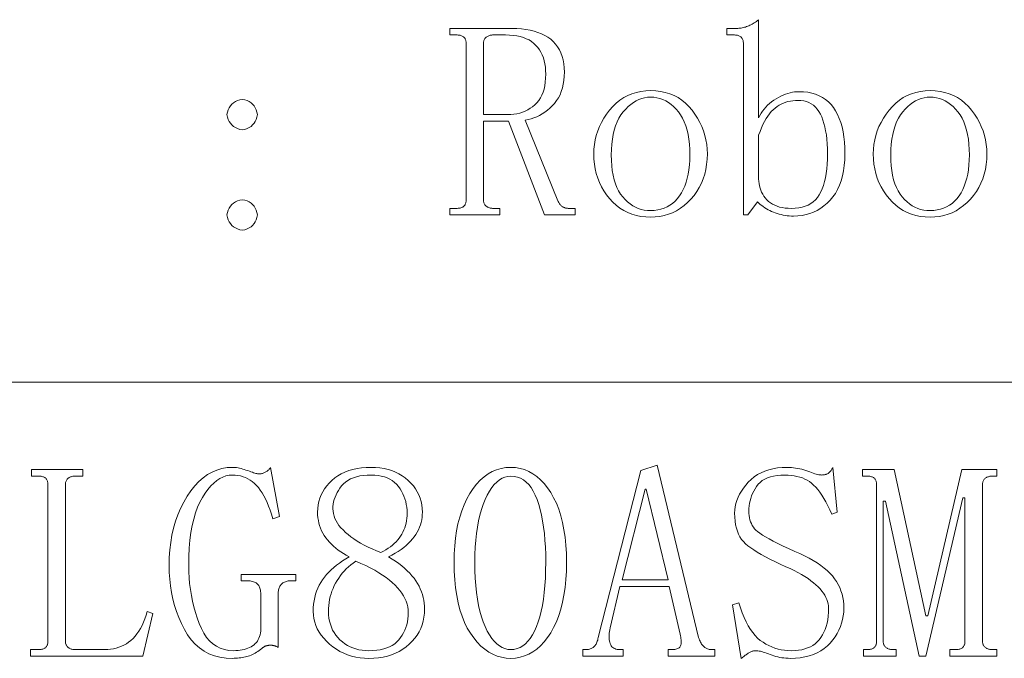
# Model space of a CAD drawing. Extents: x 1 to 297, y 1 to 210.
# Tile 104 of 171: x 219.79 to 232.67, y 7.22 to 15.58. Entities that reach past the tile are written whole.
import ezdxf

# ---------------------------------------------------------------- set-up
doc = ezdxf.new("R2010")
doc.units = 0

msp = doc.modelspace()

# ---------------------------------------------------------------- linework, layer by layer
at = {"color": 7, "lineweight": 13}
msp.add_line((196.872, 10.83), (295.987, 10.83), dxfattribs=at)
for points in [[(226.915, 14.892), (226.913, 14.837), (226.908, 14.783), (226.9, 14.733), (226.889, 14.684), (226.875, 14.639), (226.858, 14.596), (226.838, 14.555), (226.814, 14.518), (226.787, 14.482), (226.757, 14.45), (226.726, 14.419), (226.693, 14.392), (226.659, 14.367), (226.625, 14.344), (226.59, 14.325), (226.553, 14.307), (226.516, 14.293), (226.479, 14.28), (226.44, 14.271), (226.4, 14.264), (226.829, 13.207), (226.835, 13.196), (226.841, 13.185), (226.847, 13.176), (226.853, 13.167), (226.859, 13.158), (226.866, 13.151), (226.872, 13.144), (226.879, 13.138), (226.886, 13.133), (226.893, 13.128), (226.9, 13.124), (226.908, 13.12), (226.915, 13.117), (226.923, 13.114), (226.931, 13.112), (226.939, 13.11), (226.947, 13.109), (226.955, 13.108), (226.963, 13.107), (226.972, 13.107), (227.057, 13.107), (227.057, 13.021), (226.657, 13.021), (226.186, 14.25), (225.857, 14.25), (225.857, 13.221), (225.858, 13.21), (225.859, 13.199), (225.861, 13.189), (225.863, 13.18), (225.866, 13.171), (225.87, 13.163), (225.875, 13.155), (225.88, 13.148), (225.886, 13.141), (225.893, 13.135), (225.9, 13.13), (225.908, 13.125), (225.916, 13.121), (225.925, 13.117), (225.934, 13.114), (225.944, 13.111), (225.954, 13.109), (225.964, 13.108), (225.975, 13.107), (225.986, 13.107), (226.072, 13.107), (226.072, 13.021), (225.415, 13.021), (225.415, 13.107), (225.5, 13.107), (225.514, 13.107), (225.527, 13.108), (225.539, 13.109), (225.551, 13.111), (225.561, 13.114), (225.571, 13.117), (225.579, 13.121), (225.587, 13.125), (225.594, 13.13), (225.6, 13.135), (225.606, 13.141), (225.611, 13.148), (225.615, 13.155), (225.619, 13.163), (225.622, 13.171), (225.624, 13.18), (225.626, 13.189), (225.628, 13.199), (225.629, 13.21), (225.629, 13.221), (225.629, 15.264), (225.629, 15.275), (225.628, 15.286), (225.626, 15.296), (225.624, 15.305), (225.622, 15.314), (225.619, 15.322), (225.615, 15.33), (225.611, 15.337), (225.606, 15.344), (225.6, 15.35), (225.594, 15.355), (225.587, 15.36), (225.579, 15.364), (225.571, 15.368), (225.561, 15.371), (225.551, 15.374), (225.539, 15.376), (225.527, 15.377), (225.514, 15.378), (225.5, 15.378), (225.415, 15.378), (225.415, 15.464), (226.229, 15.464), (226.293, 15.462), (226.354, 15.458), (226.412, 15.451), (226.468, 15.441), (226.52, 15.428), (226.569, 15.412), (226.615, 15.394), (226.659, 15.372), (226.699, 15.348), (226.736, 15.321), (226.77, 15.291), (226.8, 15.258), (226.827, 15.222), (226.85, 15.184), (226.87, 15.142), (226.886, 15.098), (226.898, 15.051), (226.907, 15.001), (226.913, 14.948)], [(229.457, 14.292), (229.473, 14.323), (229.489, 14.353), (229.508, 14.381), (229.528, 14.408), (229.55, 14.433), (229.574, 14.458), (229.599, 14.481), (229.627, 14.503), (229.655, 14.523), (229.686, 14.542), (229.717, 14.56), (229.748, 14.576), (229.779, 14.59), (229.809, 14.602), (229.84, 14.612), (229.869, 14.62), (229.899, 14.627), (229.928, 14.632), (229.957, 14.634), (229.986, 14.635), (230.044, 14.633), (230.1, 14.627), (230.152, 14.617), (230.202, 14.602), (230.248, 14.583), (230.292, 14.561), (230.332, 14.534), (230.37, 14.503), (230.404, 14.467), (230.436, 14.428), (230.464, 14.385), (230.49, 14.338), (230.512, 14.286), (230.532, 14.232), (230.548, 14.173), (230.562, 14.11), (230.572, 14.044), (230.58, 13.973), (230.584, 13.899), (230.586, 13.821), (230.584, 13.743), (230.578, 13.669), (230.569, 13.598), (230.555, 13.532), (230.538, 13.469), (230.517, 13.41), (230.491, 13.355), (230.463, 13.304), (230.43, 13.257), (230.393, 13.214), (230.354, 13.174), (230.312, 13.139), (230.269, 13.108), (230.224, 13.081), (230.177, 13.058), (230.128, 13.04), (230.078, 13.025), (230.025, 13.015), (229.971, 13.009), (229.915, 13.007), (229.886, 13.007), (229.858, 13.009), (229.831, 13.011), (229.804, 13.015), (229.777, 13.019), (229.751, 13.025), (229.725, 13.031), (229.7, 13.039), (229.675, 13.047), (229.65, 13.057), (229.626, 13.067), (229.603, 13.078), (229.581, 13.09), (229.559, 13.102), (229.538, 13.116), (229.517, 13.13), (229.498, 13.144), (229.479, 13.16), (229.461, 13.176), (229.443, 13.192), (229.315, 13.021), (229.257, 13.021), (229.257, 15.264), (229.257, 15.275), (229.256, 15.286), (229.255, 15.296), (229.253, 15.305), (229.25, 15.314), (229.247, 15.322), (229.243, 15.33), (229.239, 15.337), (229.234, 15.344), (229.229, 15.35), (229.223, 15.355), (229.216, 15.36), (229.208, 15.364), (229.199, 15.368), (229.19, 15.371), (229.179, 15.374), (229.168, 15.376), (229.156, 15.377), (229.143, 15.378), (229.129, 15.378), (229.043, 15.378), (229.043, 15.464), (229.172, 15.464), (229.186, 15.464), (229.2, 15.465), (229.215, 15.466), (229.229, 15.468), (229.243, 15.471), (229.257, 15.474), (229.272, 15.478), (229.286, 15.482), (229.3, 15.487), (229.315, 15.492), (229.329, 15.498), (229.343, 15.505), (229.357, 15.512), (229.372, 15.52), (229.386, 15.528), (229.4, 15.537), (229.415, 15.546), (229.429, 15.556), (229.443, 15.567), (229.457, 15.578)], [(225.857, 14.335), (226.172, 14.335), (226.214, 14.337), (226.255, 14.34), (226.294, 14.347), (226.332, 14.356), (226.368, 14.367), (226.403, 14.382), (226.437, 14.398), (226.469, 14.418), (226.5, 14.439), (226.529, 14.464), (226.556, 14.491), (226.58, 14.521), (226.602, 14.554), (226.62, 14.59), (226.636, 14.628), (226.649, 14.67), (226.659, 14.714), (226.666, 14.761), (226.67, 14.811), (226.672, 14.864), (226.67, 14.911), (226.667, 14.957), (226.66, 15), (226.651, 15.041), (226.64, 15.08), (226.625, 15.117), (226.609, 15.151), (226.589, 15.184), (226.568, 15.214), (226.543, 15.242), (226.516, 15.268), (226.486, 15.291), (226.453, 15.312), (226.417, 15.329), (226.379, 15.344), (226.337, 15.356), (226.293, 15.366), (226.246, 15.373), (226.196, 15.377), (226.143, 15.378), (225.986, 15.378), (225.975, 15.378), (225.964, 15.377), (225.954, 15.376), (225.944, 15.374), (225.934, 15.371), (225.925, 15.368), (225.916, 15.364), (225.908, 15.36), (225.9, 15.355), (225.893, 15.35), (225.886, 15.344), (225.88, 15.337), (225.875, 15.33), (225.87, 15.322), (225.866, 15.314), (225.863, 15.305), (225.861, 15.296), (225.859, 15.286), (225.858, 15.275), (225.857, 15.264)], [(228.786, 13.821), (228.784, 13.751), (228.777, 13.683), (228.767, 13.618), (228.752, 13.555), (228.732, 13.494), (228.709, 13.436), (228.681, 13.38), (228.649, 13.327), (228.612, 13.276), (228.572, 13.228), (228.528, 13.183), (228.482, 13.143), (228.434, 13.108), (228.384, 13.077), (228.332, 13.051), (228.279, 13.03), (228.223, 13.014), (228.165, 13.002), (228.105, 12.995), (228.043, 12.992), (227.979, 12.995), (227.917, 13.002), (227.857, 13.014), (227.8, 13.031), (227.745, 13.053), (227.693, 13.08), (227.643, 13.111), (227.595, 13.148), (227.55, 13.189), (227.507, 13.235), (227.468, 13.285), (227.433, 13.336), (227.402, 13.39), (227.375, 13.446), (227.352, 13.503), (227.333, 13.563), (227.319, 13.624), (227.309, 13.688), (227.302, 13.753), (227.3, 13.821), (227.302, 13.883), (227.309, 13.944), (227.319, 14.004), (227.333, 14.063), (227.352, 14.121), (227.375, 14.178), (227.402, 14.233), (227.433, 14.287), (227.468, 14.34), (227.507, 14.392), (227.55, 14.441), (227.595, 14.485), (227.643, 14.524), (227.693, 14.557), (227.745, 14.585), (227.8, 14.608), (227.857, 14.626), (227.917, 14.639), (227.979, 14.647), (228.043, 14.65), (228.11, 14.647), (228.175, 14.639), (228.236, 14.626), (228.295, 14.608), (228.35, 14.585), (228.403, 14.557), (228.453, 14.524), (228.5, 14.485), (228.545, 14.441), (228.586, 14.392), (228.624, 14.34), (228.658, 14.287), (228.688, 14.233), (228.714, 14.178), (228.736, 14.121), (228.754, 14.063), (228.768, 14.004), (228.778, 13.944), (228.784, 13.883)], [(227.529, 13.807), (227.53, 13.734), (227.535, 13.666), (227.542, 13.601), (227.553, 13.54), (227.566, 13.483), (227.583, 13.43), (227.602, 13.381), (227.625, 13.336), (227.65, 13.294), (227.679, 13.257), (227.709, 13.223), (227.741, 13.192), (227.775, 13.166), (227.809, 13.142), (227.845, 13.123), (227.882, 13.107), (227.92, 13.094), (227.96, 13.085), (228.001, 13.08), (228.043, 13.078), (228.091, 13.08), (228.136, 13.086), (228.179, 13.095), (228.22, 13.109), (228.259, 13.126), (228.296, 13.148), (228.331, 13.173), (228.363, 13.202), (228.393, 13.234), (228.422, 13.271), (228.447, 13.311), (228.471, 13.354), (228.491, 13.4), (228.509, 13.449), (228.523, 13.501), (228.536, 13.556), (228.545, 13.614), (228.552, 13.676), (228.556, 13.74), (228.557, 13.807), (228.556, 13.879), (228.551, 13.948), (228.544, 14.013), (228.533, 14.075), (228.52, 14.133), (228.503, 14.188), (228.484, 14.239), (228.461, 14.287), (228.436, 14.331), (228.407, 14.371), (228.377, 14.408), (228.345, 14.44), (228.312, 14.469), (228.277, 14.494), (228.241, 14.516), (228.204, 14.533), (228.166, 14.546), (228.126, 14.556), (228.085, 14.562), (228.043, 14.564), (228.004, 14.562), (227.965, 14.556), (227.927, 14.546), (227.89, 14.533), (227.854, 14.516), (227.819, 14.494), (227.784, 14.469), (227.751, 14.44), (227.718, 14.408), (227.686, 14.371), (227.656, 14.331), (227.629, 14.287), (227.606, 14.239), (227.585, 14.188), (227.568, 14.133), (227.554, 14.075), (227.543, 14.013), (227.535, 13.948), (227.53, 13.879)], [(232.443, 13.821), (232.441, 13.751), (232.435, 13.683), (232.424, 13.618), (232.409, 13.555), (232.39, 13.494), (232.366, 13.436), (232.338, 13.38), (232.306, 13.327), (232.27, 13.276), (232.229, 13.228), (232.185, 13.183), (232.139, 13.143), (232.091, 13.108), (232.041, 13.077), (231.99, 13.051), (231.936, 13.03), (231.88, 13.014), (231.822, 13.002), (231.762, 12.995), (231.7, 12.992), (231.636, 12.995), (231.574, 13.002), (231.514, 13.014), (231.457, 13.031), (231.402, 13.053), (231.35, 13.08), (231.3, 13.111), (231.252, 13.148), (231.207, 13.189), (231.165, 13.235), (231.125, 13.285), (231.09, 13.336), (231.059, 13.39), (231.032, 13.446), (231.009, 13.503), (230.991, 13.563), (230.976, 13.624), (230.966, 13.688), (230.959, 13.753), (230.957, 13.821), (230.959, 13.883), (230.966, 13.944), (230.976, 14.004), (230.991, 14.063), (231.009, 14.121), (231.032, 14.178), (231.059, 14.233), (231.09, 14.287), (231.125, 14.34), (231.165, 14.392), (231.207, 14.441), (231.252, 14.485), (231.3, 14.524), (231.35, 14.557), (231.402, 14.585), (231.457, 14.608), (231.514, 14.626), (231.574, 14.639), (231.636, 14.647), (231.7, 14.65), (231.767, 14.647), (231.832, 14.639), (231.893, 14.626), (231.952, 14.608), (232.007, 14.585), (232.06, 14.557), (232.11, 14.524), (232.157, 14.485), (232.202, 14.441), (232.243, 14.392), (232.281, 14.34), (232.315, 14.287), (232.345, 14.233), (232.371, 14.178), (232.393, 14.121), (232.411, 14.063), (232.425, 14.004), (232.435, 13.944), (232.441, 13.883)], [(231.186, 13.807), (231.187, 13.734), (231.192, 13.666), (231.199, 13.601), (231.21, 13.54), (231.223, 13.483), (231.24, 13.43), (231.259, 13.381), (231.282, 13.336), (231.307, 13.294), (231.336, 13.257), (231.367, 13.223), (231.399, 13.192), (231.432, 13.166), (231.466, 13.142), (231.502, 13.123), (231.539, 13.107), (231.577, 13.094), (231.617, 13.085), (231.658, 13.08), (231.7, 13.078), (231.748, 13.08), (231.793, 13.086), (231.836, 13.095), (231.877, 13.109), (231.916, 13.126), (231.953, 13.148), (231.988, 13.173), (232.02, 13.202), (232.051, 13.234), (232.079, 13.271), (232.105, 13.311), (232.128, 13.354), (232.148, 13.4), (232.166, 13.449), (232.181, 13.501), (232.193, 13.556), (232.202, 13.614), (232.209, 13.676), (232.213, 13.74), (232.215, 13.807), (232.213, 13.879), (232.209, 13.948), (232.201, 14.013), (232.191, 14.075), (232.177, 14.133), (232.161, 14.188), (232.141, 14.239), (232.119, 14.287), (232.093, 14.331), (232.065, 14.371), (232.034, 14.408), (232.002, 14.44), (231.969, 14.469), (231.934, 14.494), (231.898, 14.516), (231.861, 14.533), (231.823, 14.546), (231.783, 14.556), (231.742, 14.562), (231.7, 14.564), (231.661, 14.562), (231.622, 14.556), (231.584, 14.546), (231.547, 14.533), (231.511, 14.516), (231.476, 14.494), (231.441, 14.469), (231.408, 14.44), (231.375, 14.408), (231.343, 14.371), (231.313, 14.331), (231.287, 14.287), (231.263, 14.239), (231.243, 14.188), (231.225, 14.133), (231.211, 14.075), (231.2, 14.013), (231.192, 13.948), (231.188, 13.879)], [(222.7, 14.535), (222.733, 14.528), (222.763, 14.518), (222.79, 14.505), (222.815, 14.49), (222.836, 14.471), (222.855, 14.45), (222.87, 14.425), (222.883, 14.398), (222.893, 14.368), (222.9, 14.335), (222.893, 14.302), (222.883, 14.272), (222.87, 14.245), (222.855, 14.221), (222.836, 14.2), (222.815, 14.181), (222.79, 14.165), (222.763, 14.152), (222.733, 14.142), (222.7, 14.135), (222.667, 14.142), (222.637, 14.152), (222.61, 14.165), (222.586, 14.181), (222.565, 14.2), (222.546, 14.221), (222.53, 14.245), (222.517, 14.272), (222.507, 14.302), (222.5, 14.335), (222.507, 14.368), (222.517, 14.398), (222.53, 14.425), (222.546, 14.45), (222.565, 14.471), (222.586, 14.49), (222.61, 14.505), (222.637, 14.518), (222.667, 14.528)], [(229.457, 13.492), (229.458, 13.461), (229.462, 13.431), (229.467, 13.402), (229.475, 13.374), (229.484, 13.346), (229.496, 13.319), (229.51, 13.293), (229.526, 13.268), (229.544, 13.244), (229.565, 13.221), (229.587, 13.199), (229.612, 13.18), (229.638, 13.163), (229.667, 13.148), (229.698, 13.135), (229.732, 13.125), (229.767, 13.117), (229.805, 13.111), (229.844, 13.108), (229.886, 13.107), (229.936, 13.108), (229.983, 13.114), (230.027, 13.123), (230.068, 13.135), (230.106, 13.151), (230.141, 13.171), (230.172, 13.194), (230.201, 13.221), (230.227, 13.251), (230.25, 13.285), (230.271, 13.323), (230.289, 13.364), (230.305, 13.408), (230.319, 13.457), (230.331, 13.508), (230.34, 13.564), (230.348, 13.623), (230.353, 13.685), (230.356, 13.751), (230.357, 13.821), (230.356, 13.888), (230.354, 13.952), (230.349, 14.012), (230.343, 14.069), (230.334, 14.123), (230.324, 14.173), (230.312, 14.22), (230.298, 14.264), (230.282, 14.305), (230.265, 14.342), (230.245, 14.376), (230.223, 14.407), (230.199, 14.433), (230.173, 14.457), (230.145, 14.476), (230.115, 14.492), (230.082, 14.505), (230.047, 14.514), (230.011, 14.519), (229.972, 14.521), (229.938, 14.52), (229.905, 14.517), (229.873, 14.512), (229.841, 14.505), (229.811, 14.496), (229.781, 14.485), (229.753, 14.472), (229.725, 14.457), (229.698, 14.44), (229.672, 14.421), (229.646, 14.399), (229.622, 14.375), (229.598, 14.347), (229.576, 14.316), (229.554, 14.282), (229.533, 14.244), (229.513, 14.204), (229.493, 14.16), (229.475, 14.114), (229.457, 14.064)], [(222.7, 13.221), (222.733, 13.214), (222.763, 13.204), (222.79, 13.191), (222.815, 13.175), (222.836, 13.157), (222.855, 13.135), (222.87, 13.111), (222.883, 13.084), (222.893, 13.054), (222.9, 13.021), (222.893, 12.988), (222.883, 12.958), (222.87, 12.931), (222.855, 12.907), (222.836, 12.885), (222.815, 12.867), (222.79, 12.851), (222.763, 12.838), (222.733, 12.828), (222.7, 12.821), (222.667, 12.828), (222.637, 12.838), (222.61, 12.851), (222.586, 12.867), (222.565, 12.885), (222.546, 12.907), (222.53, 12.931), (222.517, 12.958), (222.507, 12.988), (222.5, 13.021), (222.507, 13.054), (222.517, 13.084), (222.53, 13.111), (222.546, 13.135), (222.565, 13.157), (222.586, 13.175), (222.61, 13.191), (222.637, 13.204), (222.667, 13.214)], [(220.386, 7.444), (220.386, 7.433), (220.387, 7.422), (220.389, 7.412), (220.392, 7.403), (220.395, 7.394), (220.399, 7.386), (220.403, 7.378), (220.409, 7.371), (220.415, 7.364), (220.422, 7.358), (220.429, 7.353), (220.437, 7.348), (220.445, 7.344), (220.454, 7.34), (220.463, 7.337), (220.472, 7.334), (220.482, 7.332), (220.493, 7.331), (220.503, 7.33), (220.515, 7.33), (220.9, 7.33), (220.94, 7.331), (220.978, 7.335), (221.015, 7.341), (221.051, 7.349), (221.086, 7.36), (221.12, 7.373), (221.152, 7.389), (221.184, 7.407), (221.214, 7.428), (221.243, 7.451), (221.271, 7.477), (221.297, 7.505), (221.322, 7.536), (221.346, 7.57), (221.368, 7.607), (221.389, 7.646), (221.408, 7.688), (221.426, 7.732), (221.442, 7.78), (221.457, 7.83), (221.529, 7.801), (221.4, 7.244), (219.929, 7.244), (219.929, 7.33), (220.029, 7.33), (220.043, 7.33), (220.056, 7.331), (220.068, 7.332), (220.079, 7.334), (220.09, 7.337), (220.099, 7.34), (220.108, 7.344), (220.116, 7.348), (220.123, 7.353), (220.129, 7.358), (220.134, 7.364), (220.139, 7.371), (220.143, 7.378), (220.147, 7.386), (220.15, 7.394), (220.153, 7.403), (220.155, 7.412), (220.156, 7.422), (220.157, 7.433), (220.157, 7.444), (220.157, 9.487), (220.157, 9.498), (220.156, 9.509), (220.155, 9.519), (220.153, 9.528), (220.15, 9.537), (220.147, 9.545), (220.143, 9.553), (220.139, 9.56), (220.134, 9.567), (220.129, 9.573), (220.123, 9.578), (220.116, 9.583), (220.108, 9.587), (220.099, 9.591), (220.09, 9.594), (220.079, 9.597), (220.068, 9.599), (220.056, 9.6), (220.043, 9.601), (220.029, 9.601), (219.943, 9.601), (219.943, 9.687), (220.615, 9.687), (220.615, 9.601), (220.515, 9.601), (220.503, 9.601), (220.493, 9.6), (220.482, 9.599), (220.472, 9.597), (220.463, 9.594), (220.454, 9.591), (220.445, 9.587), (220.437, 9.583), (220.429, 9.578), (220.422, 9.573), (220.415, 9.567), (220.409, 9.56), (220.403, 9.553), (220.399, 9.545), (220.395, 9.537), (220.392, 9.528), (220.389, 9.519), (220.387, 9.509), (220.386, 9.498), (220.386, 9.487)], [(222.572, 9.615), (222.529, 9.613), (222.487, 9.604), (222.446, 9.589), (222.406, 9.569), (222.366, 9.542), (222.327, 9.51), (222.289, 9.472), (222.252, 9.428), (222.215, 9.378), (222.179, 9.323), (222.145, 9.261), (222.115, 9.193), (222.088, 9.119), (222.065, 9.039), (222.045, 8.953), (222.029, 8.861), (222.016, 8.762), (222.007, 8.657), (222.002, 8.547), (222, 8.43), (222.002, 8.35), (222.006, 8.271), (222.012, 8.194), (222.022, 8.117), (222.034, 8.04), (222.049, 7.965), (222.067, 7.891), (222.087, 7.817), (222.11, 7.744), (222.136, 7.673), (222.165, 7.605), (222.197, 7.544), (222.233, 7.49), (222.273, 7.444), (222.316, 7.405), (222.363, 7.373), (222.413, 7.348), (222.467, 7.33), (222.525, 7.319), (222.586, 7.315), (222.617, 7.316), (222.646, 7.318), (222.674, 7.321), (222.701, 7.326), (222.727, 7.332), (222.751, 7.339), (222.774, 7.347), (222.796, 7.357), (222.817, 7.368), (222.836, 7.38), (222.854, 7.393), (222.87, 7.408), (222.885, 7.424), (222.898, 7.441), (222.909, 7.46), (222.919, 7.48), (222.927, 7.501), (222.934, 7.524), (222.939, 7.548), (222.943, 7.573), (222.943, 8.058), (222.943, 8.075), (222.941, 8.091), (222.939, 8.106), (222.936, 8.12), (222.932, 8.133), (222.928, 8.146), (222.922, 8.157), (222.916, 8.168), (222.908, 8.178), (222.9, 8.187), (222.891, 8.195), (222.881, 8.202), (222.871, 8.209), (222.859, 8.214), (222.847, 8.219), (222.833, 8.223), (222.819, 8.226), (222.804, 8.228), (222.788, 8.229), (222.772, 8.23), (222.686, 8.23), (222.686, 8.315), (223.4, 8.315), (223.4, 8.23), (223.329, 8.23), (223.315, 8.229), (223.301, 8.228), (223.289, 8.226), (223.276, 8.223), (223.265, 8.219), (223.253, 8.214), (223.243, 8.209), (223.233, 8.202), (223.223, 8.195), (223.215, 8.187), (223.206, 8.178), (223.199, 8.169), (223.193, 8.159), (223.187, 8.148), (223.182, 8.137), (223.179, 8.125), (223.176, 8.113), (223.173, 8.1), (223.172, 8.087), (223.172, 8.073), (223.172, 7.358), (223.166, 7.361), (223.161, 7.364), (223.155, 7.366), (223.15, 7.369), (223.145, 7.371), (223.14, 7.373), (223.135, 7.375), (223.131, 7.377), (223.126, 7.378), (223.122, 7.38), (223.117, 7.381), (223.113, 7.382), (223.108, 7.383), (223.103, 7.384), (223.098, 7.385), (223.093, 7.386), (223.088, 7.386), (223.083, 7.387), (223.077, 7.387), (223.072, 7.387), (223.066, 7.387), (223.06, 7.387), (223.055, 7.386), (223.049, 7.386), (223.043, 7.385), (223.037, 7.384), (223.032, 7.383), (223.026, 7.382), (223.02, 7.381), (223.015, 7.38), (223.009, 7.378), (223.003, 7.376), (222.997, 7.374), (222.992, 7.371), (222.986, 7.367), (222.98, 7.363), (222.975, 7.359), (222.969, 7.355), (222.963, 7.35), (222.957, 7.344), (222.94, 7.33), (222.923, 7.317), (222.905, 7.305), (222.888, 7.294), (222.87, 7.283), (222.852, 7.274), (222.834, 7.265), (222.816, 7.257), (222.797, 7.25), (222.779, 7.244), (222.76, 7.239), (222.741, 7.234), (222.721, 7.229), (222.701, 7.226), (222.681, 7.223), (222.66, 7.22), (222.638, 7.218), (222.617, 7.217), (222.594, 7.216), (222.572, 7.215), (222.488, 7.219), (222.409, 7.231), (222.335, 7.25), (222.265, 7.276), (222.2, 7.31), (222.14, 7.352), (222.084, 7.401), (222.032, 7.458), (221.985, 7.522), (221.943, 7.594), (221.905, 7.671), (221.871, 7.749), (221.841, 7.828), (221.815, 7.909), (221.793, 7.992), (221.775, 8.077), (221.761, 8.163), (221.751, 8.25), (221.745, 8.339), (221.743, 8.43), (221.745, 8.534), (221.753, 8.635), (221.764, 8.733), (221.781, 8.829), (221.802, 8.921), (221.828, 9.01), (221.859, 9.096), (221.894, 9.179), (221.934, 9.26), (221.979, 9.337), (222.027, 9.409), (222.078, 9.473), (222.131, 9.53), (222.187, 9.579), (222.245, 9.621), (222.305, 9.655), (222.368, 9.681), (222.434, 9.7), (222.501, 9.712), (222.572, 9.715), (222.589, 9.715), (222.607, 9.714), (222.626, 9.712), (222.645, 9.709), (222.665, 9.705), (222.685, 9.7), (222.706, 9.694), (222.727, 9.688), (222.749, 9.681), (222.772, 9.673), (222.794, 9.664), (222.814, 9.657), (222.833, 9.651), (222.849, 9.645), (222.865, 9.64), (222.878, 9.637), (222.89, 9.634), (222.9, 9.631), (222.908, 9.63), (222.915, 9.63), (222.923, 9.63), (222.932, 9.631), (222.94, 9.632), (222.949, 9.633), (222.957, 9.635), (222.966, 9.637), (222.975, 9.64), (222.983, 9.643), (222.992, 9.647), (223, 9.651), (223.009, 9.656), (223.017, 9.661), (223.025, 9.666), (223.032, 9.672), (223.04, 9.678), (223.047, 9.685), (223.053, 9.692), (223.06, 9.699), (223.066, 9.707), (223.072, 9.715), (223.186, 9.073), (223.1, 9.044), (223.083, 9.102), (223.064, 9.157), (223.045, 9.209), (223.025, 9.258), (223.004, 9.303), (222.982, 9.345), (222.959, 9.384), (222.936, 9.419), (222.911, 9.451), (222.886, 9.48), (222.86, 9.506), (222.832, 9.529), (222.804, 9.549), (222.774, 9.567), (222.743, 9.582), (222.711, 9.594), (222.678, 9.603), (222.644, 9.61), (222.608, 9.614)], [(225.086, 7.858), (225.084, 7.805), (225.078, 7.753), (225.068, 7.703), (225.054, 7.655), (225.036, 7.608), (225.014, 7.563), (224.988, 7.52), (224.958, 7.479), (224.924, 7.439), (224.886, 7.401), (224.845, 7.366), (224.801, 7.334), (224.754, 7.306), (224.705, 7.282), (224.654, 7.262), (224.6, 7.245), (224.543, 7.232), (224.484, 7.223), (224.422, 7.217), (224.357, 7.215), (224.298, 7.217), (224.241, 7.223), (224.185, 7.232), (224.131, 7.245), (224.079, 7.262), (224.028, 7.282), (223.979, 7.306), (223.932, 7.334), (223.887, 7.366), (223.843, 7.401), (223.802, 7.439), (223.766, 7.478), (223.734, 7.518), (223.706, 7.559), (223.682, 7.601), (223.663, 7.645), (223.648, 7.689), (223.637, 7.735), (223.631, 7.782), (223.629, 7.83), (223.63, 7.878), (223.634, 7.924), (223.64, 7.969), (223.648, 8.013), (223.659, 8.055), (223.673, 8.095), (223.688, 8.135), (223.707, 8.173), (223.727, 8.209), (223.75, 8.244), (223.776, 8.278), (223.803, 8.311), (223.833, 8.343), (223.865, 8.374), (223.898, 8.405), (223.935, 8.434), (223.973, 8.463), (224.013, 8.491), (224.056, 8.518), (224.1, 8.544), (224.061, 8.565), (224.024, 8.586), (223.989, 8.609), (223.955, 8.632), (223.923, 8.657), (223.894, 8.682), (223.866, 8.709), (223.84, 8.736), (223.815, 8.765), (223.793, 8.794), (223.773, 8.824), (223.755, 8.855), (223.738, 8.887), (223.725, 8.92), (223.713, 8.953), (223.703, 8.987), (223.696, 9.022), (223.69, 9.057), (223.687, 9.093), (223.686, 9.13), (223.688, 9.178), (223.693, 9.224), (223.703, 9.269), (223.716, 9.313), (223.732, 9.355), (223.753, 9.395), (223.777, 9.435), (223.805, 9.473), (223.836, 9.509), (223.872, 9.544), (223.91, 9.577), (223.952, 9.606), (223.996, 9.631), (224.043, 9.654), (224.093, 9.673), (224.146, 9.688), (224.202, 9.7), (224.26, 9.709), (224.322, 9.714), (224.386, 9.715), (224.445, 9.714), (224.501, 9.709), (224.556, 9.7), (224.608, 9.688), (224.657, 9.673), (224.705, 9.654), (224.75, 9.631), (224.793, 9.606), (224.833, 9.577), (224.872, 9.544), (224.907, 9.509), (224.939, 9.473), (224.966, 9.435), (224.991, 9.395), (225.011, 9.355), (225.028, 9.313), (225.041, 9.269), (225.05, 9.224), (225.056, 9.178), (225.057, 9.13), (225.056, 9.096), (225.053, 9.062), (225.048, 9.029), (225.04, 8.996), (225.031, 8.964), (225.019, 8.932), (225.005, 8.9), (224.989, 8.869), (224.971, 8.839), (224.95, 8.808), (224.928, 8.779), (224.903, 8.75), (224.875, 8.722), (224.845, 8.694), (224.813, 8.667), (224.778, 8.641), (224.741, 8.616), (224.701, 8.591), (224.659, 8.567), (224.615, 8.544), (224.662, 8.515), (224.707, 8.486), (224.749, 8.456), (224.788, 8.425), (224.825, 8.394), (224.86, 8.362), (224.892, 8.33), (224.921, 8.297), (224.948, 8.264), (224.972, 8.23), (224.993, 8.195), (225.013, 8.16), (225.03, 8.124), (225.045, 8.088), (225.057, 8.051), (225.068, 8.014), (225.076, 7.976), (225.081, 7.937), (225.085, 7.898)], [(226.215, 7.215), (226.153, 7.219), (226.093, 7.229), (226.035, 7.245), (225.979, 7.268), (225.925, 7.298), (225.873, 7.334), (225.824, 7.376), (225.776, 7.426), (225.73, 7.482), (225.686, 7.544), (225.645, 7.612), (225.609, 7.686), (225.577, 7.766), (225.549, 7.85), (225.525, 7.94), (225.506, 8.036), (225.491, 8.137), (225.48, 8.243), (225.474, 8.355), (225.472, 8.473), (225.474, 8.582), (225.48, 8.687), (225.49, 8.788), (225.505, 8.884), (225.523, 8.976), (225.546, 9.064), (225.573, 9.148), (225.604, 9.227), (225.639, 9.302), (225.679, 9.373), (225.721, 9.438), (225.767, 9.496), (225.814, 9.547), (225.864, 9.592), (225.916, 9.63), (225.971, 9.661), (226.028, 9.685), (226.088, 9.702), (226.15, 9.712), (226.215, 9.715), (226.276, 9.712), (226.336, 9.702), (226.393, 9.686), (226.449, 9.663), (226.502, 9.633), (226.553, 9.597), (226.602, 9.554), (226.649, 9.505), (226.693, 9.449), (226.736, 9.387), (226.775, 9.319), (226.811, 9.245), (226.842, 9.167), (226.869, 9.083), (226.891, 8.994), (226.91, 8.9), (226.924, 8.801), (226.935, 8.697), (226.941, 8.587), (226.943, 8.473), (226.941, 8.358), (226.935, 8.248), (226.924, 8.144), (226.91, 8.044), (226.891, 7.949), (226.869, 7.86), (226.842, 7.775), (226.811, 7.695), (226.775, 7.621), (226.736, 7.551), (226.693, 7.487), (226.649, 7.43), (226.602, 7.38), (226.553, 7.336), (226.502, 7.299), (226.449, 7.269), (226.393, 7.246), (226.336, 7.229), (226.276, 7.219)], [(228.286, 8.158), (227.643, 8.158), (227.515, 7.615), (227.509, 7.59), (227.505, 7.566), (227.503, 7.543), (227.501, 7.521), (227.5, 7.499), (227.501, 7.479), (227.503, 7.46), (227.505, 7.442), (227.509, 7.425), (227.515, 7.408), (227.521, 7.393), (227.529, 7.38), (227.538, 7.368), (227.549, 7.358), (227.561, 7.349), (227.575, 7.342), (227.59, 7.337), (227.606, 7.333), (227.624, 7.331), (227.643, 7.33), (227.686, 7.33), (227.686, 7.244), (227.157, 7.244), (227.157, 7.33), (227.2, 7.33), (227.212, 7.33), (227.223, 7.331), (227.233, 7.333), (227.244, 7.335), (227.254, 7.339), (227.264, 7.343), (227.273, 7.347), (227.283, 7.353), (227.292, 7.359), (227.3, 7.365), (227.309, 7.373), (227.316, 7.382), (227.323, 7.391), (227.33, 7.402), (227.336, 7.414), (227.341, 7.426), (227.346, 7.44), (227.351, 7.455), (227.354, 7.47), (227.357, 7.487), (227.915, 9.673), (228.129, 9.744), (228.672, 7.487), (228.678, 7.47), (228.684, 7.455), (228.69, 7.44), (228.697, 7.426), (228.704, 7.414), (228.711, 7.402), (228.719, 7.391), (228.727, 7.382), (228.735, 7.373), (228.743, 7.365), (228.752, 7.359), (228.761, 7.353), (228.77, 7.347), (228.78, 7.343), (228.79, 7.339), (228.8, 7.335), (228.81, 7.333), (228.821, 7.331), (228.832, 7.33), (228.843, 7.33), (228.886, 7.33), (228.886, 7.244), (228.272, 7.244), (228.272, 7.33), (228.329, 7.33), (228.345, 7.33), (228.361, 7.332), (228.374, 7.334), (228.387, 7.338), (228.398, 7.342), (228.409, 7.348), (228.417, 7.354), (228.425, 7.362), (228.431, 7.37), (228.436, 7.38), (228.44, 7.39), (228.443, 7.402), (228.444, 7.414), (228.445, 7.428), (228.445, 7.442), (228.444, 7.458), (228.441, 7.474), (228.438, 7.492), (228.434, 7.51), (228.429, 7.53)], [(229.815, 8.415), (229.74, 8.449), (229.67, 8.482), (229.605, 8.514), (229.545, 8.546), (229.49, 8.576), (229.439, 8.606), (229.394, 8.634), (229.353, 8.662), (229.317, 8.689), (229.286, 8.715), (229.259, 8.743), (229.235, 8.773), (229.213, 8.805), (229.195, 8.841), (229.179, 8.88), (229.166, 8.921), (229.156, 8.965), (229.149, 9.013), (229.145, 9.063), (229.143, 9.115), (229.145, 9.158), (229.15, 9.2), (229.159, 9.242), (229.172, 9.283), (229.188, 9.324), (229.207, 9.365), (229.231, 9.405), (229.257, 9.445), (229.288, 9.484), (229.322, 9.523), (229.359, 9.559), (229.399, 9.592), (229.442, 9.621), (229.489, 9.646), (229.538, 9.667), (229.59, 9.685), (229.645, 9.698), (229.703, 9.708), (229.765, 9.714), (229.829, 9.715), (229.857, 9.715), (229.885, 9.713), (229.913, 9.711), (229.941, 9.707), (229.968, 9.703), (229.995, 9.697), (230.022, 9.691), (230.048, 9.683), (230.074, 9.675), (230.1, 9.665), (230.125, 9.656), (230.149, 9.647), (230.171, 9.64), (230.192, 9.633), (230.211, 9.628), (230.229, 9.623), (230.245, 9.62), (230.26, 9.617), (230.274, 9.616), (230.286, 9.615), (230.294, 9.616), (230.303, 9.616), (230.311, 9.617), (230.319, 9.619), (230.327, 9.621), (230.335, 9.623), (230.342, 9.626), (230.35, 9.629), (230.357, 9.633), (230.365, 9.637), (230.372, 9.642), (230.379, 9.647), (230.385, 9.653), (230.392, 9.66), (230.398, 9.667), (230.405, 9.675), (230.411, 9.684), (230.417, 9.694), (230.423, 9.704), (230.429, 9.715), (230.486, 9.13), (230.415, 9.101), (230.389, 9.159), (230.363, 9.213), (230.337, 9.264), (230.311, 9.31), (230.284, 9.353), (230.258, 9.392), (230.231, 9.427), (230.204, 9.458), (230.177, 9.485), (230.15, 9.508), (230.122, 9.529), (230.093, 9.547), (230.062, 9.563), (230.029, 9.577), (229.995, 9.589), (229.959, 9.598), (229.922, 9.606), (229.883, 9.611), (229.842, 9.614), (229.8, 9.615), (229.748, 9.614), (229.699, 9.609), (229.653, 9.602), (229.611, 9.591), (229.572, 9.578), (229.536, 9.561), (229.504, 9.542), (229.476, 9.519), (229.451, 9.494), (229.429, 9.465), (229.41, 9.435), (229.393, 9.405), (229.378, 9.374), (229.365, 9.342), (229.354, 9.31), (229.345, 9.278), (229.338, 9.245), (229.333, 9.212), (229.33, 9.178), (229.329, 9.144), (229.33, 9.113), (229.333, 9.084), (229.337, 9.056), (229.344, 9.029), (229.352, 9.003), (229.362, 8.979), (229.374, 8.956), (229.388, 8.934), (229.404, 8.913), (229.422, 8.894), (229.443, 8.875), (229.472, 8.853), (229.506, 8.83), (229.547, 8.805), (229.595, 8.778), (229.649, 8.749), (229.709, 8.719), (229.776, 8.686), (229.849, 8.652), (229.929, 8.615), (229.995, 8.587), (230.058, 8.557), (230.117, 8.527), (230.172, 8.495), (230.223, 8.464), (230.271, 8.431), (230.314, 8.398), (230.354, 8.364), (230.39, 8.329), (230.422, 8.294), (230.45, 8.258), (230.476, 8.22), (230.498, 8.181), (230.518, 8.141), (230.534, 8.099), (230.548, 8.057), (230.558, 8.013), (230.566, 7.967), (230.57, 7.921), (230.572, 7.873), (230.57, 7.822), (230.565, 7.772), (230.556, 7.723), (230.543, 7.676), (230.527, 7.63), (230.507, 7.585), (230.484, 7.541), (230.457, 7.498), (230.427, 7.456), (230.393, 7.415), (230.356, 7.377), (230.315, 7.343), (230.271, 7.313), (230.224, 7.287), (230.173, 7.265), (230.12, 7.247), (230.063, 7.233), (230.002, 7.223), (229.939, 7.217), (229.872, 7.215), (229.843, 7.216), (229.815, 7.217), (229.788, 7.22), (229.761, 7.223), (229.734, 7.228), (229.708, 7.233), (229.682, 7.24), (229.657, 7.247), (229.632, 7.256), (229.607, 7.265), (229.584, 7.275), (229.561, 7.283), (229.539, 7.291), (229.518, 7.297), (229.498, 7.303), (229.48, 7.307), (229.462, 7.311), (229.445, 7.313), (229.429, 7.315), (229.415, 7.315), (229.406, 7.315), (229.397, 7.314), (229.389, 7.313), (229.38, 7.311), (229.372, 7.308), (229.363, 7.305), (229.355, 7.301), (229.346, 7.297), (229.337, 7.292), (229.329, 7.287), (229.32, 7.281), (229.311, 7.275), (229.302, 7.268), (229.292, 7.262), (229.282, 7.255), (229.272, 7.247), (229.262, 7.24), (229.251, 7.232), (229.24, 7.224), (229.229, 7.215), (229.115, 7.915), (229.2, 7.944), (229.221, 7.875), (229.243, 7.81), (229.267, 7.75), (229.293, 7.694), (229.32, 7.642), (229.349, 7.595), (229.379, 7.553), (229.411, 7.514), (229.444, 7.481), (229.479, 7.451), (229.515, 7.425), (229.552, 7.402), (229.59, 7.382), (229.63, 7.364), (229.67, 7.349), (229.711, 7.337), (229.753, 7.328), (229.797, 7.321), (229.841, 7.317), (229.886, 7.315), (229.933, 7.317), (229.978, 7.321), (230.021, 7.328), (230.061, 7.338), (230.098, 7.351), (230.134, 7.367), (230.166, 7.385), (230.197, 7.407), (230.225, 7.431), (230.25, 7.458), (230.273, 7.488), (230.294, 7.521), (230.312, 7.556), (230.328, 7.593), (230.341, 7.633), (230.352, 7.676), (230.361, 7.721), (230.367, 7.769), (230.37, 7.82), (230.372, 7.873), (230.37, 7.901), (230.366, 7.929), (230.359, 7.958), (230.35, 7.986), (230.338, 8.014), (230.323, 8.041), (230.305, 8.069), (230.285, 8.097), (230.262, 8.124), (230.236, 8.151), (230.207, 8.178), (230.176, 8.205), (230.141, 8.232), (230.103, 8.259), (230.063, 8.285), (230.019, 8.311), (229.972, 8.338), (229.923, 8.364), (229.87, 8.39)], [(232.386, 7.444), (232.386, 7.433), (232.387, 7.422), (232.389, 7.412), (232.392, 7.403), (232.395, 7.394), (232.399, 7.386), (232.403, 7.378), (232.409, 7.371), (232.415, 7.364), (232.422, 7.358), (232.429, 7.353), (232.437, 7.348), (232.445, 7.344), (232.454, 7.34), (232.463, 7.337), (232.472, 7.334), (232.482, 7.332), (232.493, 7.331), (232.503, 7.33), (232.515, 7.33), (232.572, 7.33), (232.572, 7.244), (231.957, 7.244), (231.957, 7.33), (232.029, 7.33), (232.043, 7.33), (232.056, 7.331), (232.068, 7.332), (232.079, 7.334), (232.09, 7.337), (232.099, 7.34), (232.108, 7.344), (232.116, 7.348), (232.123, 7.353), (232.129, 7.358), (232.134, 7.364), (232.139, 7.371), (232.143, 7.378), (232.147, 7.386), (232.15, 7.394), (232.153, 7.403), (232.155, 7.412), (232.156, 7.422), (232.157, 7.433), (232.157, 7.444), (232.157, 9.315), (232.129, 9.315), (231.643, 7.244), (231.557, 7.244), (231.115, 9.273), (231.086, 9.273), (231.086, 7.444), (231.086, 7.433), (231.087, 7.422), (231.089, 7.412), (231.092, 7.403), (231.095, 7.394), (231.099, 7.386), (231.103, 7.378), (231.109, 7.371), (231.115, 7.364), (231.122, 7.358), (231.129, 7.353), (231.137, 7.348), (231.145, 7.344), (231.154, 7.34), (231.163, 7.337), (231.172, 7.334), (231.182, 7.332), (231.193, 7.331), (231.203, 7.33), (231.215, 7.33), (231.257, 7.33), (231.257, 7.244), (230.829, 7.244), (230.829, 7.33), (230.872, 7.33), (230.886, 7.33), (230.899, 7.331), (230.911, 7.332), (230.922, 7.334), (230.932, 7.337), (230.942, 7.34), (230.951, 7.344), (230.959, 7.348), (230.966, 7.353), (230.972, 7.358), (230.977, 7.364), (230.982, 7.371), (230.986, 7.378), (230.99, 7.386), (230.993, 7.394), (230.996, 7.403), (230.998, 7.412), (230.999, 7.422), (231, 7.433), (231, 7.444), (231, 9.487), (231, 9.498), (230.999, 9.509), (230.998, 9.519), (230.996, 9.528), (230.993, 9.537), (230.99, 9.545), (230.986, 9.553), (230.982, 9.56), (230.977, 9.567), (230.972, 9.573), (230.966, 9.578), (230.959, 9.583), (230.951, 9.587), (230.942, 9.591), (230.932, 9.594), (230.922, 9.597), (230.911, 9.599), (230.899, 9.6), (230.886, 9.601), (230.872, 9.601), (230.815, 9.601), (230.815, 9.687), (231.229, 9.687), (231.643, 7.773), (231.672, 7.773), (232.115, 9.687), (232.572, 9.687), (232.572, 9.601), (232.515, 9.601), (232.503, 9.601), (232.493, 9.6), (232.482, 9.599), (232.472, 9.597), (232.463, 9.594), (232.454, 9.591), (232.445, 9.587), (232.437, 9.583), (232.429, 9.578), (232.422, 9.573), (232.415, 9.567), (232.409, 9.56), (232.403, 9.553), (232.399, 9.545), (232.395, 9.537), (232.392, 9.528), (232.389, 9.519), (232.387, 9.509), (232.386, 9.498), (232.386, 9.487)], [(224.857, 9.115), (224.856, 9.155), (224.853, 9.193), (224.847, 9.231), (224.839, 9.267), (224.829, 9.303), (224.816, 9.337), (224.801, 9.371), (224.784, 9.403), (224.765, 9.435), (224.743, 9.465), (224.719, 9.494), (224.692, 9.519), (224.663, 9.542), (224.631, 9.561), (224.597, 9.578), (224.56, 9.591), (224.52, 9.602), (224.478, 9.609), (224.433, 9.614), (224.386, 9.615), (224.333, 9.614), (224.284, 9.61), (224.237, 9.603), (224.194, 9.593), (224.154, 9.58), (224.117, 9.564), (224.083, 9.545), (224.052, 9.524), (224.025, 9.5), (224, 9.473), (223.979, 9.444), (223.959, 9.415), (223.942, 9.386), (223.927, 9.356), (223.915, 9.326), (223.904, 9.296), (223.896, 9.266), (223.891, 9.235), (223.887, 9.204), (223.886, 9.173), (223.888, 9.141), (223.893, 9.11), (223.901, 9.079), (223.912, 9.048), (223.927, 9.017), (223.945, 8.987), (223.966, 8.956), (223.991, 8.926), (224.019, 8.896), (224.05, 8.865), (224.084, 8.836), (224.121, 8.807), (224.161, 8.779), (224.203, 8.751), (224.248, 8.724), (224.296, 8.698), (224.347, 8.673), (224.4, 8.648), (224.456, 8.624), (224.515, 8.601), (224.548, 8.619), (224.58, 8.637), (224.61, 8.656), (224.638, 8.677), (224.665, 8.698), (224.689, 8.719), (224.713, 8.742), (224.734, 8.766), (224.754, 8.79), (224.772, 8.815), (224.788, 8.842), (224.803, 8.869), (224.815, 8.896), (224.827, 8.925), (224.836, 8.955), (224.844, 8.985), (224.85, 9.016), (224.854, 9.049), (224.857, 9.082)], [(226.215, 9.601), (226.175, 9.598), (226.137, 9.589), (226.1, 9.574), (226.065, 9.552), (226.031, 9.524), (225.998, 9.491), (225.966, 9.451), (225.936, 9.405), (225.907, 9.352), (225.879, 9.294), (225.853, 9.231), (225.83, 9.163), (225.81, 9.091), (225.792, 9.015), (225.777, 8.935), (225.765, 8.851), (225.755, 8.763), (225.749, 8.67), (225.744, 8.573), (225.743, 8.473), (225.744, 8.366), (225.749, 8.265), (225.755, 8.169), (225.765, 8.077), (225.777, 7.99), (225.792, 7.909), (225.81, 7.832), (225.83, 7.759), (225.853, 7.692), (225.879, 7.63), (225.907, 7.573), (225.936, 7.522), (225.966, 7.477), (225.998, 7.438), (226.031, 7.405), (226.065, 7.378), (226.1, 7.357), (226.137, 7.342), (226.175, 7.333), (226.215, 7.33), (226.256, 7.333), (226.297, 7.342), (226.335, 7.357), (226.371, 7.378), (226.406, 7.405), (226.438, 7.438), (226.469, 7.477), (226.498, 7.522), (226.525, 7.573), (226.55, 7.63), (226.573, 7.692), (226.594, 7.759), (226.612, 7.832), (226.628, 7.909), (226.641, 7.99), (226.652, 8.077), (226.661, 8.169), (226.667, 8.265), (226.67, 8.366), (226.672, 8.473), (226.671, 8.573), (226.667, 8.67), (226.661, 8.763), (226.653, 8.851), (226.643, 8.935), (226.631, 9.015), (226.616, 9.091), (226.599, 9.163), (226.579, 9.231), (226.557, 9.294), (226.533, 9.352), (226.507, 9.405), (226.479, 9.451), (226.448, 9.491), (226.415, 9.524), (226.379, 9.552), (226.341, 9.574), (226.301, 9.589), (226.259, 9.598)], [(227.986, 9.43), (227.972, 9.43), (227.672, 8.244), (228.272, 8.244)], [(223.829, 7.83), (223.83, 7.785), (223.835, 7.742), (223.842, 7.7), (223.853, 7.661), (223.866, 7.623), (223.883, 7.586), (223.902, 7.552), (223.925, 7.519), (223.95, 7.488), (223.979, 7.458), (224.01, 7.431), (224.042, 7.407), (224.076, 7.385), (224.111, 7.367), (224.148, 7.351), (224.187, 7.338), (224.227, 7.328), (224.269, 7.321), (224.312, 7.317), (224.357, 7.315), (224.41, 7.317), (224.46, 7.321), (224.507, 7.328), (224.551, 7.338), (224.591, 7.351), (224.629, 7.367), (224.664, 7.385), (224.696, 7.407), (224.724, 7.431), (224.75, 7.458), (224.773, 7.488), (224.794, 7.518), (224.812, 7.55), (224.828, 7.584), (224.841, 7.619), (224.852, 7.655), (224.861, 7.693), (224.867, 7.733), (224.87, 7.773), (224.872, 7.815), (224.87, 7.852), (224.865, 7.889), (224.856, 7.926), (224.844, 7.962), (224.829, 7.998), (224.81, 8.033), (224.788, 8.068), (224.762, 8.103), (224.733, 8.138), (224.7, 8.173), (224.664, 8.207), (224.625, 8.24), (224.582, 8.273), (224.536, 8.305), (224.486, 8.337), (224.433, 8.368), (224.376, 8.399), (224.316, 8.429), (224.253, 8.458), (224.186, 8.487), (224.152, 8.463), (224.121, 8.439), (224.09, 8.413), (224.061, 8.386), (224.034, 8.358), (224.009, 8.329), (223.984, 8.299), (223.962, 8.267), (223.941, 8.235), (223.922, 8.201), (223.904, 8.167), (223.888, 8.131), (223.874, 8.096), (223.862, 8.059), (223.852, 8.023), (223.844, 7.985), (223.837, 7.947), (223.833, 7.909), (223.83, 7.869)]]:
    msp.add_lwpolyline(points, close=True, dxfattribs=at)

doc.saveas('drawing.dxf')
